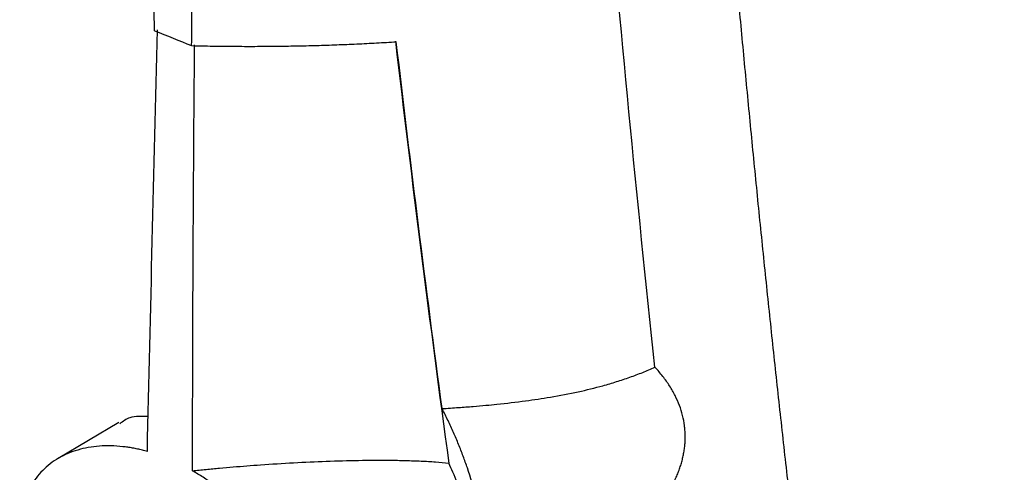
# Model space of a CAD drawing. Header units: millimetres. Extents: x 25 to 1229, y -261 to 1180.
# Tile 219 of 224: x 911 to 951, y 815 to 834. Entities that reach past the tile are written whole.
import ezdxf

# ---------------------------------------------------------------- set-up
doc = ezdxf.new("R2010")
doc.units = ezdxf.units.MM

msp = doc.modelspace()

# ---------------------------------------------------------------- linework, layer by layer
at = {"color": 7, "linetype": 'Continuous', "lineweight": 25}
msp.add_line((915.235, 817.489), (912.777, 816.035), dxfattribs=at)
for points, knots in [([(918.179, 832.768), (918.189, 833.8), (918.214, 836.652), (918.275, 842.117), (918.382, 849.96), (918.562, 860.194), (918.842, 872.835), (919.196, 885.549), (919.585, 897.359), (919.951, 907.282), (920.335, 916.705), (920.731, 925.625), (921.13, 934.038), (921.41, 939.484), (921.546, 942.12)], [0, 0, 0, 0, 0.028657, 0.079182, 0.151577, 0.245844, 0.361986, 0.500008, 0.595168, 0.685596, 0.771295, 0.852262, 0.928497, 1, 1, 1, 1]), ([(939.879, 839.47), (939.958, 838.569), (940.115, 836.768), (940.36, 834.072), (940.612, 831.38), (940.872, 828.694), (941.138, 826.012), (941.412, 823.336), (941.693, 820.664), (941.982, 817.997), (942.277, 815.336), (942.58, 812.679), (942.89, 810.027), (943.208, 807.38), (943.533, 804.738), (943.865, 802.101), (944.204, 799.469), (944.666, 795.967), (945.262, 791.602), (946.005, 786.385), (946.778, 781.19), (947.579, 776.017), (948.409, 770.866), (949.268, 765.736), (950.154, 760.627), (950.769, 757.239), (951.077, 755.545)], [0, 0, 0, 0, 0.031249, 0.062496, 0.093743, 0.12499, 0.156236, 0.187482, 0.218728, 0.249975, 0.281223, 0.312471, 0.343721, 0.374973, 0.406226, 0.437482, 0.468739, 0.5, 0.562517, 0.625024, 0.687525, 0.750021, 0.812515, 0.875007, 0.937502, 1, 1, 1, 1]), ([(918.18, 832.768), (918.466, 832.762), (919.039, 832.75), (919.892, 832.741), (920.738, 832.739), (921.577, 832.744), (922.409, 832.757), (923.235, 832.776), (924.053, 832.803), (924.865, 832.837), (925.669, 832.877), (926.199, 832.91), (926.464, 832.926)], [0, 0, 0, 0, 0.100284, 0.200393, 0.300442, 0.400441, 0.500401, 0.600334, 0.70025, 0.800159, 0.900072, 1, 1, 1, 1]), ([(928.319, 818.054), (928.541, 818.068), (928.962, 818.095), (929.553, 818.141), (930.07, 818.186), (930.78, 818.254), (931.652, 818.356), (932.749, 818.519), (933.792, 818.719), (934.684, 818.937), (935.379, 819.142), (935.915, 819.322), (936.433, 819.516), (936.77, 819.661), (936.936, 819.732)], [0, 0, 0, 0, 0.074488, 0.141024, 0.199568, 0.250082, 0.383368, 0.499478, 0.631287, 0.748737, 0.814409, 0.878155, 0.940006, 1, 1, 1, 1]), ([(937.491, 814.69), (937.528, 814.754), (937.603, 814.881), (937.704, 815.075), (937.795, 815.267), (937.875, 815.46), (937.946, 815.653), (938.007, 815.846), (938.058, 816.038), (938.098, 816.23), (938.129, 816.421), (938.149, 816.612), (938.16, 816.801), (938.161, 816.99), (938.151, 817.178), (938.124, 817.441), (938.06, 817.778), (937.933, 818.184), (937.757, 818.585), (937.532, 818.978), (937.26, 819.365), (937.045, 819.608), (936.936, 819.732)], [0, 0, 0, 0, 0.037197, 0.074001, 0.110449, 0.14658, 0.182431, 0.218042, 0.253452, 0.288702, 0.32383, 0.358877, 0.393883, 0.428888, 0.463931, 0.499053, 0.5775, 0.657503, 0.739435, 0.823631, 0.910396, 1, 1, 1, 1]), ([(929.45, 809.851), (929.476, 809.9), (929.528, 809.998), (929.599, 810.153), (929.665, 810.313), (929.724, 810.48), (929.776, 810.652), (929.823, 810.83), (929.863, 811.014), (929.897, 811.204), (929.957, 811.628), (929.993, 812.328), (929.909, 813.366), (929.697, 814.477), (929.427, 815.41), (929.175, 816.123), (928.989, 816.602), (928.784, 817.084), (928.562, 817.568), (928.4, 817.892), (928.319, 818.054)], [0, 0, 0, 0, 0.02791, 0.055724, 0.083466, 0.111159, 0.138825, 0.166489, 0.194174, 0.221903, 0.249699, 0.374808, 0.499801, 0.624829, 0.749993, 0.800031, 0.849913, 0.899778, 0.949761, 1, 1, 1, 1]), ([(916.419, 817.728), (916.158, 817.743), (915.712, 817.767), (915.397, 817.532), (915.267, 817.435)], [0, 0, 0, 0, 0.585134, 1, 1, 1, 1]), ([(916.386, 816.318), (916.319, 816.336), (916.185, 816.371), (915.986, 816.416), (915.787, 816.455), (915.59, 816.487), (915.296, 816.524), (914.91, 816.55), (914.441, 816.538), (913.992, 816.482), (913.422, 816.349), (912.772, 816.073), (912.122, 815.571), (911.63, 814.912), (911.315, 814.115), (911.193, 813.21), (911.27, 812.229), (911.542, 811.214), (911.997, 810.202), (912.613, 809.233), (913.242, 808.488), (913.797, 807.944), (914.237, 807.566), (914.698, 807.217), (915.122, 806.938), (915.501, 806.718), (915.828, 806.545), (916.049, 806.444), (916.16, 806.393)], [0, 0, 0, 0, 0.012528, 0.025029, 0.037519, 0.050011, 0.062521, 0.093876, 0.125078, 0.156321, 0.187505, 0.250024, 0.312332, 0.374921, 0.43719, 0.499857, 0.562167, 0.624812, 0.687325, 0.749796, 0.812462, 0.843617, 0.874872, 0.906193, 0.937627, 0.958399, 0.979167, 1, 1, 1, 1]), ([(918.215, 815.532), (918.397, 815.551), (918.763, 815.59), (919.312, 815.642), (919.863, 815.69), (920.415, 815.735), (921.235, 815.796), (922.313, 815.863), (923.639, 815.924), (924.93, 815.96), (925.998, 815.966), (926.837, 815.952), (927.462, 815.93), (928.044, 815.897), (928.411, 815.862), (928.589, 815.845)], [0, 0, 0, 0, 0.049039, 0.098489, 0.14844, 0.198909, 0.249912, 0.374663, 0.499833, 0.627049, 0.749793, 0.817515, 0.881765, 0.942579, 1, 1, 1, 1]), ([(918.224, 805.85), (918.295, 805.844), (918.438, 805.833), (918.65, 805.827), (918.857, 805.829), (919.062, 805.84), (919.262, 805.859), (919.459, 805.887), (919.652, 805.923), (920.032, 806.013), (920.567, 806.21), (921.186, 806.609), (921.693, 807.129), (922.069, 807.766), (922.303, 808.498), (922.381, 809.307), (922.305, 810.168), (922.073, 811.053), (921.698, 811.939), (921.19, 812.794), (920.57, 813.603), (919.973, 814.218), (919.46, 814.669), (919.059, 814.982), (918.644, 815.274), (918.358, 815.446), (918.215, 815.532)], [0, 0, 0, 0, 0.015771, 0.031452, 0.047064, 0.06263, 0.078174, 0.09372, 0.10929, 0.124908, 0.187546, 0.249669, 0.312316, 0.374488, 0.437041, 0.499401, 0.561796, 0.624406, 0.686681, 0.749462, 0.811667, 0.8745, 0.905863, 0.937108, 0.968424, 1, 1, 1, 1]), ([(929.148, 811.806), (929.165, 811.849), (929.2, 811.935), (929.244, 812.078), (929.284, 812.237), (929.315, 812.413), (929.341, 812.627), (929.359, 813.002), (929.326, 813.498), (929.219, 814.079), (929.088, 814.575), (928.933, 815.036), (928.768, 815.455), (928.646, 815.721), (928.589, 815.845)], [0, 0, 0, 0, 0.044553, 0.091793, 0.14172, 0.194444, 0.24992, 0.325842, 0.499466, 0.620353, 0.730879, 0.830989, 0.920687, 1, 1, 1, 1])]:
    msp.add_open_spline(points, degree=3, knots=knots, dxfattribs=at)
for points in [[(916.674, 833.373), (916.573, 842.162), (916.48, 850.989), (916.396, 859.856)], [(936.936, 819.732), (936.198, 826.608), (935.531, 833.533), (934.936, 840.506)], [(916.386, 816.318), (916.517, 821.995), (916.652, 827.691), (916.791, 833.405)], [(916.674, 833.373), (917.175, 833.171), (917.677, 832.97), (918.179, 832.768)], [(918.215, 815.532), (918.222, 821.275), (918.25, 827.031), (918.299, 832.799)], [(926.428, 832.947), (927.101, 827.2), (927.821, 821.5), (928.589, 815.845)], [(928.319, 818.054), (927.664, 822.977), (927.046, 827.935), (926.464, 832.926)]]:
    msp.add_open_spline(points, degree=3, dxfattribs=at)

doc.saveas('drawing.dxf')
